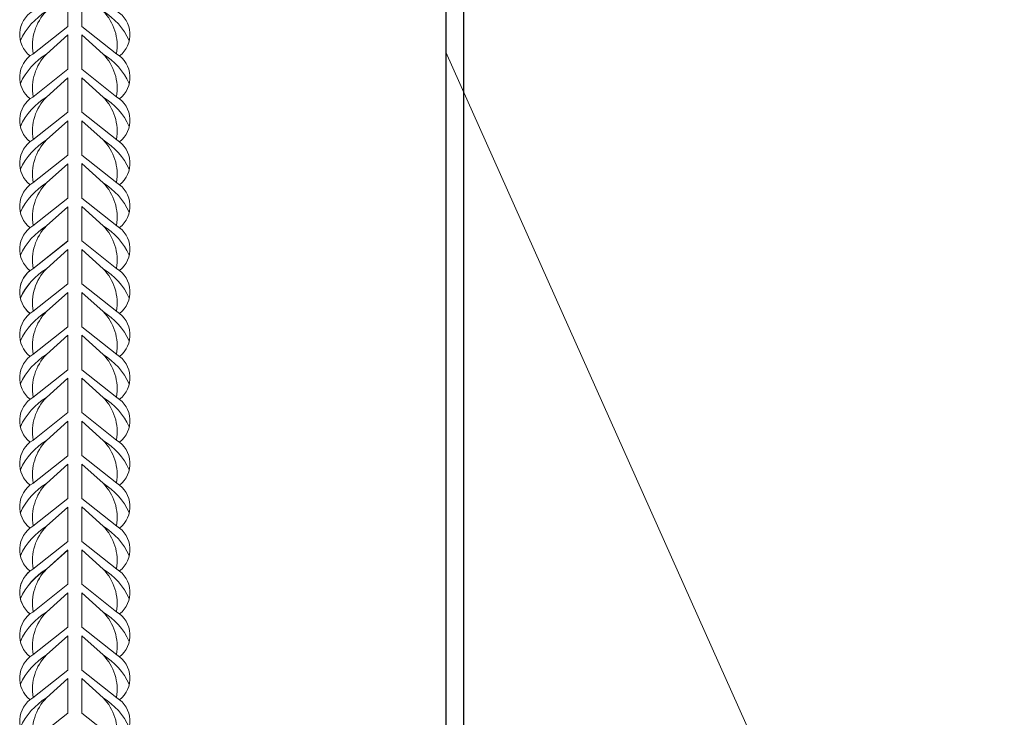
# Model space of a CAD drawing. Extents: x -764262 to 2885205, y 359641 to 616597.
# Tile 52 of 97: x 665291 to 666016, y 429976 to 430490. Entities that reach past the tile are written whole.
import ezdxf

# ---------------------------------------------------------------- set-up
doc = ezdxf.new("R2010")
doc.units = 0
doc.header["$LTSCALE"] = 50
doc.header["$MEASUREMENT"] = 0
doc.layers.get('0').update_dxf_attribs({"linetype": 'CONTINUOUS', "lineweight": 15})
doc.layers.add('MIM_DUVAR_WALL_50', color=7, linetype='CONTINUOUS', lineweight=30)

msp = doc.modelspace()

# ---------------------------------------------------------------- linework, layer by layer
msp.add_line((665604.841, 430465.702), (666492.048, 428480.953))
for points in [[(665326.65, 430516.36), (665300.724, 430495.956, 0.5192585), (665298.76, 430462.995, 0.5192585)], [(665326.65, 430510.096), (665310.862, 430495.956, 0.1460986), (665291.64, 430474.357, -4.5027961)], [(665326.65, 430510.096), (665310.862, 430495.956, 0.2429363), (665301.115, 430464.683, 0.2429363)], [(665336.789, 430516.36), (665362.716, 430495.956, -0.5192585), (665364.679, 430462.995, -0.5192585)], [(665336.789, 430510.096), (665352.577, 430495.956, -0.2429363), (665362.324, 430464.683, -0.2429363)], [(665336.789, 430510.096), (665352.577, 430495.956, -0.1460986), (665371.799, 430474.357, 4.5027961)], [(665326.65, 430484.779), (665300.724, 430464.375, 0.5192585), (665298.76, 430431.414, 0.5192585)], [(665326.65, 430484.779), (665300.724, 430464.375, 0.5192585), (665298.76, 430431.414, 0.5192585)], [(665336.789, 430484.779), (665362.716, 430464.375, -0.5192585), (665364.679, 430431.414, -0.5192585)], [(665336.789, 430484.779), (665362.716, 430464.375, -0.5192585), (665364.679, 430431.414, -0.5192585)], [(665326.65, 430478.515), (665310.862, 430464.375, 0.1460986), (665291.64, 430442.776, -4.5027961)], [(665326.65, 430478.515), (665310.862, 430464.375, 0.2429363), (665301.115, 430433.103, 0.2429363)], [(665336.789, 430478.515), (665352.577, 430464.375, -0.2429363), (665362.324, 430433.103, -0.2429363)], [(665336.789, 430478.515), (665352.577, 430464.375, -0.1460986), (665371.799, 430442.776, 4.5027961)], [(665326.65, 430453.198), (665300.724, 430432.795, 0.5192585), (665298.76, 430399.833, 0.5192585)], [(665336.789, 430453.198), (665362.716, 430432.795, -0.5192585), (665364.679, 430399.833, -0.5192585)], [(665326.65, 430446.934), (665310.862, 430432.795, 0.1460986), (665291.64, 430411.195, -4.5027961)], [(665326.65, 430446.934), (665310.862, 430432.795, 0.2429363), (665301.115, 430401.522, 0.2429363)], [(665336.789, 430446.934), (665352.577, 430432.795, -0.2429363), (665362.324, 430401.522, -0.2429363)], [(665336.789, 430446.934), (665352.577, 430432.795, -0.1460986), (665371.799, 430411.195, 4.5027961)], [(665326.65, 430421.617), (665300.724, 430401.214, 0.5205423), (665298.824, 430368.202, 0.5205423)], [(665336.789, 430421.617), (665362.716, 430401.214, -0.5192585), (665364.679, 430368.252, -0.5192585)], [(665326.65, 430415.353), (665310.862, 430401.214, 0.1460986), (665291.64, 430379.615, -4.5027961)], [(665326.65, 430415.353), (665310.862, 430401.214, 0.2436065), (665301.131, 430369.852, 0.2436065)], [(665336.789, 430415.353), (665352.577, 430401.214, -0.2429363), (665362.324, 430369.941, -0.2429363)], [(665336.789, 430415.353), (665352.577, 430401.214, -0.1460986), (665371.799, 430379.615, 4.5027961)], [(665326.65, 430389.935), (665300.724, 430369.532, 0.5192585), (665298.76, 430336.57, 0.5192585)], [(665336.789, 430390.036), (665362.716, 430369.633, -0.5192585), (665364.679, 430336.672, -0.5192585)], [(665326.65, 430383.671), (665310.862, 430369.532, 0.1460986), (665291.64, 430347.933, -4.5027961)], [(665326.65, 430383.671), (665310.862, 430369.532, 0.2429363), (665301.115, 430338.259, 0.2429363)], [(665336.789, 430383.773), (665352.577, 430369.633, -0.2429363), (665362.324, 430338.36, -0.2429363)], [(665336.789, 430383.773), (665352.577, 430369.633, -0.1460986), (665371.799, 430348.034, 4.5027961)], [(665326.65, 430358.354), (665300.724, 430337.951, 0.5192585), (665298.76, 430304.99, 0.5192585)], [(665336.789, 430358.456), (665362.716, 430338.052, -0.5192585), (665364.679, 430305.091, -0.5192585)], [(665326.65, 430352.09), (665310.862, 430337.951, 0.1460986), (665291.64, 430316.352, -4.5027961)], [(665326.65, 430352.09), (665310.862, 430337.951, 0.2429363), (665301.115, 430306.678, 0.2429363)], [(665336.789, 430352.192), (665352.577, 430338.052, -0.2429363), (665362.324, 430306.78, -0.2429363)], [(665336.789, 430352.192), (665352.577, 430338.052, -0.1460986), (665371.799, 430316.453, 4.5027961)], [(665326.65, 430326.875), (665300.724, 430306.472, 0.5192585), (665298.76, 430273.51, 0.5192585)], [(665326.65, 430326.774), (665300.724, 430306.37, 0.5192585), (665298.76, 430273.409, 0.5192585)], [(665336.789, 430326.875), (665362.716, 430306.472, -0.5192585), (665364.679, 430273.51, -0.5192585)], [(665336.789, 430326.875), (665362.716, 430306.472, -0.5192585), (665364.679, 430273.51, -0.5192585)], [(665326.65, 430320.611), (665310.862, 430306.472, 0.1460986), (665291.64, 430284.872, -4.5027961)], [(665326.65, 430320.51), (665310.862, 430306.37, 0.1460986), (665291.64, 430284.771, -4.5027961)], [(665326.65, 430320.611), (665310.862, 430306.472, 0.2429363), (665301.115, 430275.199, 0.2429363)], [(665326.65, 430320.51), (665310.862, 430306.37, 0.2429363), (665301.115, 430275.097, 0.2429363)], [(665336.789, 430320.611), (665352.577, 430306.472, -0.2429363), (665362.324, 430275.199, -0.2429363)], [(665336.789, 430320.611), (665352.577, 430306.472, -0.1460986), (665371.799, 430284.872, 4.5027961)], [(665336.789, 430320.611), (665352.577, 430306.472, -0.2429363), (665362.324, 430275.199, -0.2429363)], [(665336.789, 430320.611), (665352.577, 430306.472, -0.1460986), (665371.799, 430284.872, 4.5027961)], [(665326.65, 430295.294), (665300.724, 430274.891, 0.5192585), (665298.76, 430241.929, 0.5192585)], [(665336.789, 430295.294), (665362.716, 430274.891, -0.5192585), (665364.679, 430241.929, -0.5192585)], [(665326.65, 430289.03), (665310.862, 430274.891, 0.1460986), (665291.64, 430253.292, -4.5027961)], [(665326.65, 430289.03), (665310.862, 430274.891, 0.2429363), (665301.115, 430243.618, 0.2429363)], [(665336.789, 430289.03), (665352.577, 430274.891, -0.2429363), (665362.324, 430243.618, -0.2429363)], [(665336.789, 430289.03), (665352.577, 430274.891, -0.1460986), (665371.799, 430253.292, 4.5027961)], [(665326.65, 430263.713), (665300.724, 430243.31, 0.5192585), (665298.76, 430210.349, 0.5192585)], [(665336.789, 430263.713), (665362.716, 430243.31, -0.5192585), (665364.679, 430210.349, -0.5192585)], [(665326.65, 430257.45), (665310.862, 430243.31, 0.1460986), (665291.64, 430221.711, -4.5027961)], [(665326.65, 430257.45), (665310.862, 430243.31, 0.2429363), (665301.115, 430212.037, 0.2429363)], [(665336.789, 430257.45), (665352.577, 430243.31, -0.2429363), (665362.324, 430212.037, -0.2429363)], [(665336.789, 430257.45), (665352.577, 430243.31, -0.1460986), (665371.799, 430221.711, 4.5027961)], [(665326.65, 430232.133), (665300.724, 430211.729, 0.5192585), (665298.76, 430178.768, 0.5192585)], [(665336.789, 430232.133), (665362.716, 430211.729, -0.5192585), (665364.679, 430178.768, -0.5192585)], [(665326.65, 430225.869), (665310.862, 430211.729, 0.1460986), (665291.64, 430190.13, -4.5027961)], [(665326.65, 430225.869), (665310.862, 430211.729, 0.2429363), (665301.115, 430180.457, 0.2429363)], [(665336.789, 430225.869), (665352.577, 430211.729, -0.2429363), (665362.324, 430180.457, -0.2429363)], [(665336.789, 430225.869), (665352.577, 430211.729, -0.1460986), (665371.799, 430190.13, 4.5027961)], [(665326.65, 430200.552), (665300.724, 430180.149, 0.5205423), (665298.824, 430147.136, 0.5205423)], [(665336.789, 430200.552), (665362.716, 430180.149, -0.5192585), (665364.679, 430147.187, -0.5192585)], [(665326.65, 430194.288), (665310.862, 430180.149, 0.1460986), (665291.64, 430158.549, -4.5027961)], [(665326.65, 430194.288), (665310.862, 430180.149, 0.2436065), (665301.131, 430148.787, 0.2436065)], [(665336.789, 430194.288), (665352.577, 430180.149, -0.2429363), (665362.324, 430148.876, -0.2429363)], [(665336.789, 430194.288), (665352.577, 430180.149, -0.1460986), (665371.799, 430158.549, 4.5027961)], [(665336.789, 430168.971), (665362.716, 430148.568, -0.5192585), (665364.679, 430115.606, -0.5192585)], [(665326.65, 430168.87), (665300.724, 430148.466, 0.5192585), (665298.76, 430115.505, 0.5192585)], [(665326.65, 430162.606), (665310.862, 430148.466, 0.1460986), (665291.64, 430126.867, -4.5027961)], [(665326.65, 430162.606), (665310.862, 430148.466, 0.2429363), (665301.115, 430117.194, 0.2429363)], [(665336.789, 430162.707), (665352.577, 430148.568, -0.2429363), (665362.324, 430117.295, -0.2429363)], [(665336.789, 430162.707), (665352.577, 430148.568, -0.1460986), (665371.799, 430126.969, 4.5027961)], [(665326.65, 430137.289), (665300.724, 430116.886, 0.5192585), (665298.76, 430083.924, 0.5192585)], [(665336.789, 430137.39), (665362.716, 430116.987, -0.5192585), (665364.679, 430084.026, -0.5192585)], [(665326.65, 430131.025), (665310.862, 430116.886, 0.1460986), (665291.64, 430095.286, -4.5027961)], [(665326.65, 430131.025), (665310.862, 430116.886, 0.2429363), (665301.115, 430085.613, 0.2429363)], [(665336.789, 430131.127), (665352.577, 430116.987, -0.2429363), (665362.324, 430085.714, -0.2429363)], [(665336.789, 430131.127), (665352.577, 430116.987, -0.1460986), (665371.799, 430095.388, 4.5027961)], [(665326.65, 430105.81), (665300.724, 430085.406, 0.5192585), (665298.76, 430052.445, 0.5192585)], [(665326.65, 430105.708), (665300.724, 430085.305, 0.5192585), (665298.76, 430052.343, 0.5192585)], [(665336.789, 430105.81), (665362.716, 430085.406, -0.5192585), (665364.679, 430052.445, -0.5192585)], [(665336.789, 430105.81), (665362.716, 430085.406, -0.5192585), (665364.679, 430052.445, -0.5192585)], [(665326.65, 430099.546), (665310.862, 430085.406, 0.1460986), (665291.64, 430063.807, -4.5027961)], [(665326.65, 430099.444), (665310.862, 430085.305, 0.1460986), (665291.64, 430063.706, -4.5027961)], [(665326.65, 430099.546), (665310.862, 430085.406, 0.2429363), (665301.115, 430054.134, 0.2429363)], [(665326.65, 430099.444), (665310.862, 430085.305, 0.2429363), (665301.115, 430054.032, 0.2429363)], [(665336.789, 430099.546), (665352.577, 430085.406, -0.2429363), (665362.324, 430054.134, -0.2429363)], [(665336.789, 430099.546), (665352.577, 430085.406, -0.1460986), (665371.799, 430063.807, 4.5027961)], [(665336.789, 430099.546), (665352.577, 430085.406, -0.2429363), (665362.324, 430054.134, -0.2429363)], [(665336.789, 430099.546), (665352.577, 430085.406, -0.1460986), (665371.799, 430063.807, 4.5027961)], [(665326.65, 430074.229), (665300.724, 430053.826, 0.5192585), (665298.76, 430020.864, 0.5192585)], [(665326.65, 430067.965), (665310.862, 430053.826, 0.1460986), (665291.64, 430032.226, -4.5027961)], [(665326.65, 430067.965), (665310.862, 430053.826, 0.2429363), (665301.115, 430022.553, 0.2429363)], [(665336.789, 430074.229), (665362.716, 430053.826, -0.5192585), (665364.679, 430020.864, -0.5192585)], [(665336.789, 430067.965), (665352.577, 430053.826, -0.2429363), (665362.324, 430022.553, -0.2429363)], [(665336.789, 430067.965), (665352.577, 430053.826, -0.1460986), (665371.799, 430032.226, 4.5027961)], [(665326.65, 430042.648), (665300.724, 430022.245, 0.5192585), (665298.76, 429989.283, 0.5192585)], [(665336.789, 430042.648), (665362.716, 430022.245, -0.5192585), (665364.679, 429989.283, -0.5192585)], [(665326.65, 430036.384), (665310.862, 430022.245, 0.1460986), (665291.64, 430000.645, -4.5027961)], [(665326.65, 430036.384), (665310.862, 430022.245, 0.2429363), (665301.115, 429990.972, 0.2429363)], [(665336.789, 430036.384), (665352.577, 430022.245, -0.2429363), (665362.324, 429990.972, -0.2429363)], [(665336.789, 430036.384), (665352.577, 430022.245, -0.1460986), (665371.799, 430000.645, 4.5027961)], [(665326.65, 430011.067), (665300.724, 429990.664, 0.5192585), (665298.76, 429957.703, 0.5192585)], [(665336.789, 430011.067), (665362.716, 429990.664, -0.5192585), (665364.679, 429957.703, -0.5192585)], [(665326.65, 430004.803), (665310.862, 429990.664, 0.1460986), (665291.64, 429969.065, -4.5027961)], [(665326.65, 430004.803), (665310.862, 429990.664, 0.2429363), (665301.115, 429959.391, 0.2429363)], [(665336.789, 430004.803), (665352.577, 429990.664, -0.2429363), (665362.324, 429959.391, -0.2429363)], [(665336.789, 430004.803), (665352.577, 429990.664, -0.1460986), (665371.799, 429969.065, 4.5027961)], [(665326.65, 429979.487), (665300.724, 429959.083, 0.5205423), (665298.824, 429926.071, 0.5205423)], [(665336.789, 429979.487), (665362.716, 429959.083, -0.5192585), (665364.679, 429926.122, -0.5192585)]]:
    msp.add_lwpolyline(points, format="xyb")
for points in [[(665326.65, 430510.096), (665326.65, 430484.779)], [(665336.789, 430510.096), (665336.789, 430484.779)], [(665326.65, 430478.515), (665326.65, 430453.198)], [(665336.789, 430478.515), (665336.789, 430453.198)], [(665326.65, 430446.934), (665326.65, 430421.617)], [(665336.789, 430446.934), (665336.789, 430421.617)], [(665326.65, 430415.353), (665326.65, 430389.935)], [(665336.789, 430415.353), (665336.789, 430390.036)], [(665326.65, 430383.671), (665326.65, 430358.354)], [(665336.789, 430383.773), (665336.789, 430358.456)], [(665326.65, 430352.09), (665326.65, 430326.774)], [(665336.789, 430352.192), (665336.789, 430326.875)], [(665326.65, 430320.51), (665326.65, 430295.193)], [(665336.789, 430320.611), (665336.789, 430295.294)], [(665326.65, 430289.03), (665326.65, 430263.713)], [(665336.789, 430289.03), (665336.789, 430263.713)], [(665326.65, 430257.45), (665326.65, 430232.133)], [(665336.789, 430257.45), (665336.789, 430232.133)], [(665326.65, 430225.869), (665326.65, 430200.552)], [(665336.789, 430225.869), (665336.789, 430200.552)], [(665326.65, 430194.288), (665326.65, 430168.87)], [(665336.789, 430194.288), (665336.789, 430168.971)], [(665326.65, 430162.606), (665326.65, 430137.289)], [(665336.789, 430162.707), (665336.789, 430137.39)], [(665326.65, 430131.025), (665326.65, 430105.708)], [(665336.789, 430131.127), (665336.789, 430105.81)], [(665326.65, 430099.444), (665326.65, 430074.127)], [(665336.789, 430099.546), (665336.789, 430074.229)], [(665326.65, 430067.965), (665326.65, 430042.648)], [(665336.789, 430067.965), (665336.789, 430042.648)], [(665326.65, 430036.384), (665326.65, 430011.067)], [(665336.789, 430036.384), (665336.789, 430011.067)], [(665326.65, 430004.803), (665326.65, 429979.487)], [(665336.789, 430004.803), (665336.789, 429979.487)]]:
    msp.add_lwpolyline(points)
at = {"layer": 'MIM_DUVAR_WALL_50', "color": 0}
for p, q in [((665604.841, 430911.286), (665604.841, 429512.637)), ((665617.752, 430803.227), (665617.752, 429612.418))]:
    msp.add_line(p, q, dxfattribs=at)

doc.saveas('drawing.dxf')
